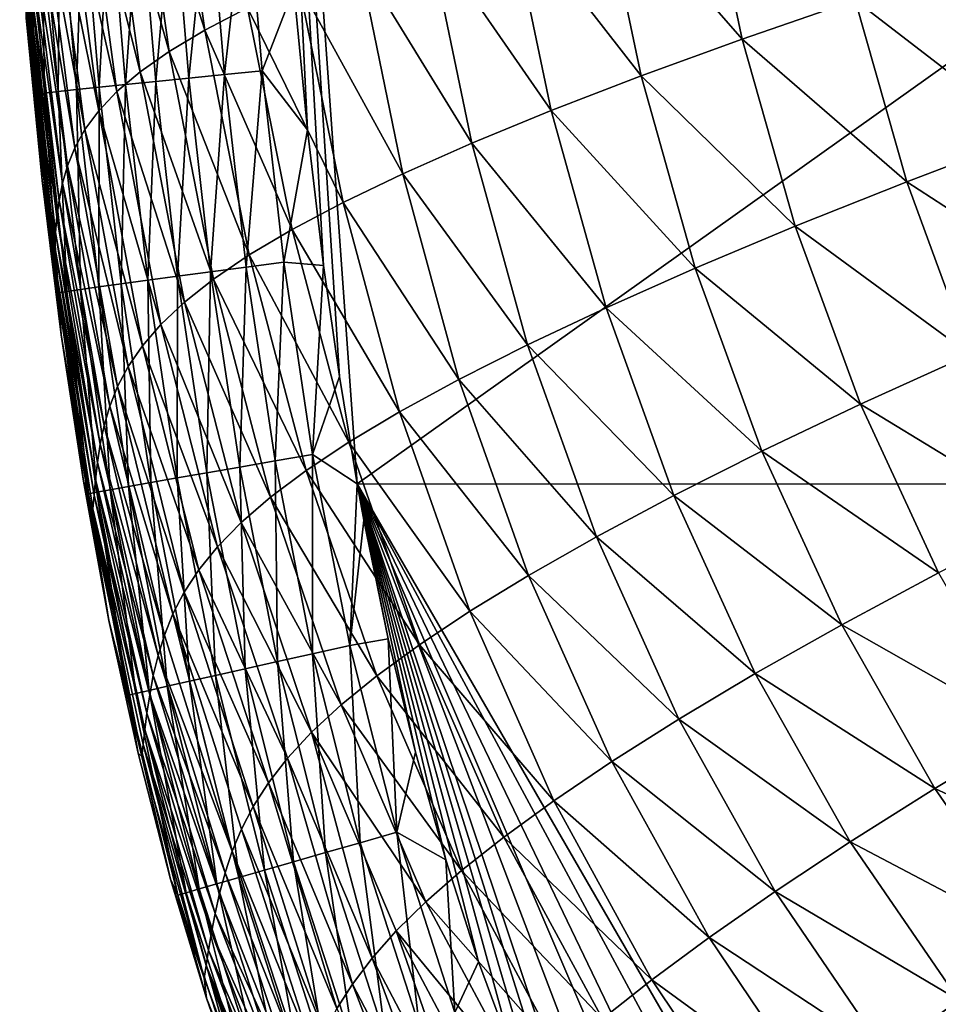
# Model space of a CAD drawing. Header units: metres. Extents: x -104 to 104, y -68 to 90.
# Tile 3 of 256: x -104.31 to -100.84, y 43.03 to 46.75. Entities that reach past the tile are written whole.
import ezdxf

# ---------------------------------------------------------------- set-up
doc = ezdxf.new("R2010")
doc.units = ezdxf.units.M
doc.layers.add('solid_FIT-BATH-153_SW0002', color=7, linetype='CONTINUOUS')

msp = doc.modelspace()

# ---------------------------------------------------------------- linework, layer by layer
at = {"layer": 'solid_FIT-BATH-153_SW0002'}
for points in [[(-103.419197, 50.32597, 16.74663), (-103.105667, 45.399178, 16.789141), (-103.038216, 44.994091, 16.791105)], [(-95.553635, 50.324783, 16.629944), (-103.419197, 50.32597, 16.74663), (-103.038216, 44.994091, 16.791105)], [(-103.419197, 50.32597, 16.74663), (-103.165901, 45.818943, 16.786793), (-103.105667, 45.399178, 16.789141)], [(-103.419197, 50.32597, 16.74663), (-103.226715, 46.331184, 16.783516), (-103.165901, 45.818943, 16.786793)], [(-103.419197, 50.32597, 16.74663), (-103.277718, 46.863811, 16.779682), (-103.226715, 46.331184, 16.783516)], [(-95.553635, 50.324783, 16.629944), (-103.038216, 44.994091, 16.791105), (-95.280121, 44.993069, 16.665369)], [(-103.739624, 47.591057, -10.744817), (-103.614204, 46.708248, -10.755837), (-103.873772, 47.522148, -9.648369)], [(-103.452065, 46.792648, -11.768794), (-103.614204, 46.708248, -10.755837), (-103.739624, 47.591057, -10.744817)], [(-103.873772, 47.522148, -9.648369), (-103.748604, 46.627689, -9.658222), (-103.982826, 47.455589, -8.464106)], [(-103.614204, 46.708248, -10.755837), (-103.748604, 46.627689, -9.658222), (-103.873772, 47.522148, -9.648369)], [(-103.982826, 47.455589, -8.464106), (-103.85817, 46.550323, -8.472758), (-104.069679, 47.390881, -7.188978)], [(-103.748604, 46.627689, -9.658222), (-103.85817, 46.550323, -8.472758), (-103.982826, 47.455589, -8.464106)], [(-104.069679, 47.390881, -7.188978), (-103.945808, 46.475533, -7.19643), (-104.137138, 47.327759, -5.820648)], [(-103.85817, 46.550323, -8.472758), (-103.945808, 46.475533, -7.19643), (-104.069679, 47.390881, -7.188978)], [(-101.741402, 47.413326, -16.254541), (-101.58448, 46.673771, -16.273678), (-102.12664, 47.294025, -15.678534)], [(-101.15831, 46.820938, -16.78965), (-101.58448, 46.673771, -16.273678), (-101.741402, 47.413326, -16.254541)], [(-104.137138, 47.327759, -5.820648), (-104.014282, 46.402966, -5.826929), (-104.187965, 47.266041, -4.356955)], [(-103.945808, 46.475533, -7.19643), (-104.014282, 46.402966, -5.826929), (-104.137138, 47.327759, -5.820648)], [(-102.12664, 47.294025, -15.678534), (-101.966476, 46.534813, -15.697571), (-102.46891, 47.181515, -15.038889)], [(-101.58448, 46.673771, -16.273678), (-101.966476, 46.534813, -15.697571), (-102.12664, 47.294025, -15.678534)], [(-104.187965, 47.266041, -4.356955), (-104.066353, 46.332314, -4.362123), (-104.224937, 47.205524, -2.795737)], [(-104.014282, 46.402966, -5.826929), (-104.066353, 46.332314, -4.362123), (-104.187965, 47.266041, -4.356955)], [(-103.973495, 47.232899, 16.537781), (-103.91272, 46.502651, 16.543255), (-103.85997, 47.241665, 16.621767)], [(-103.91272, 46.502651, 16.543255), (-103.799393, 46.51424, 16.627274), (-103.85997, 47.241665, 16.621767)], [(-103.85997, 47.241665, 16.621767), (-103.799393, 46.51424, 16.627274), (-103.735001, 47.251114, 16.689209)], [(-103.799393, 46.51424, 16.627274), (-103.674622, 46.526821, 16.694735), (-103.735001, 47.251114, 16.689209)], [(-103.735001, 47.251114, 16.689209), (-103.674622, 46.526821, 16.694735), (-103.600189, 47.261116, 16.738514)], [(-103.674622, 46.526821, 16.694735), (-103.540031, 46.540226, 16.74404), (-103.600189, 47.261116, 16.738514)], [(-103.600189, 47.261116, 16.738514), (-103.540031, 46.540226, 16.74404), (-103.457161, 47.271549, 16.768089)], [(-103.540031, 46.540226, 16.74404), (-103.397232, 46.554287, 16.773594), (-103.457161, 47.271549, 16.768089)], [(-103.457161, 47.271549, 16.768089), (-103.397232, 46.554287, 16.773594), (-103.277718, 46.863811, 16.779682)], [(-104.312813, 47.203739, 15.92545), (-104.251297, 46.465427, 15.930609), (-104.280777, 47.207191, 16.068258)], [(-104.2883, 46.75502, 15.779127), (-104.251297, 46.465427, 15.930609), (-104.312813, 47.203739, 15.92545)], [(-104.280777, 47.207191, 16.068258), (-104.219376, 46.469551, 16.073492), (-104.22921, 47.211956, 16.202488)], [(-104.251297, 46.465427, 15.930609), (-104.219376, 46.469551, 16.073492), (-104.280777, 47.207191, 16.068258)], [(-104.224937, 47.205524, -2.795737), (-104.104774, 46.263287, -2.799882), (-104.250816, 47.146019, -1.134837)], [(-104.22921, 47.211956, 16.202488), (-104.167938, 46.475502, 16.207794), (-104.159729, 47.217915, 16.326548)], [(-104.219376, 46.469551, 16.073492), (-104.167938, 46.475502, 16.207794), (-104.22921, 47.211956, 16.202488)], [(-104.066353, 46.332314, -4.362123), (-104.104774, 46.263287, -2.799882), (-104.224937, 47.205524, -2.795737)], [(-104.167938, 46.475502, 16.207794), (-104.09861, 46.483112, 16.331919), (-104.159729, 47.217915, 16.326548)], [(-104.159729, 47.217915, 16.326548), (-104.09861, 46.483112, 16.331919), (-104.073959, 47.224937, 16.438843)], [(-104.09861, 46.483112, 16.331919), (-104.012993, 46.492218, 16.444271), (-104.073959, 47.224937, 16.438843)], [(-104.073959, 47.224937, 16.438843), (-104.012993, 46.492218, 16.444271), (-103.973495, 47.232899, 16.537781)], [(-104.012993, 46.492218, 16.444271), (-103.91272, 46.502651, 16.543255), (-103.973495, 47.232899, 16.537781)], [(-102.46891, 47.181515, -15.038889), (-102.306145, 46.4039, -15.057517), (-102.770241, 47.075512, -14.331795)], [(-101.966476, 46.534813, -15.697571), (-102.306145, 46.4039, -15.057517), (-102.46891, 47.181515, -15.038889)], [(-104.250816, 47.146019, -1.134837), (-104.132301, 46.195587, -1.138075), (-104.268127, 47.087566, 0.627574)], [(-104.104774, 46.263287, -2.799882), (-104.132301, 46.195587, -1.138075), (-104.250816, 47.146019, -1.134837)], [(-104.268127, 47.087566, 0.627574), (-104.151428, 46.129189, 0.625103), (-104.278885, 47.030674, 2.492661)], [(-104.132301, 46.195587, -1.138075), (-104.151428, 46.129189, 0.625103), (-104.268127, 47.087566, 0.627574)], [(-102.770241, 47.075512, -14.331795), (-102.605461, 46.280811, -14.349736), (-103.032906, 46.975658, -13.553494)], [(-102.306145, 46.4039, -15.057517), (-102.605461, 46.280811, -14.349736), (-102.770241, 47.075512, -14.331795)], [(-104.278885, 47.030674, 2.492661), (-104.164108, 46.064606, 2.490806), (-104.284996, 46.975941, 4.461461)], [(-104.151428, 46.129189, 0.625103), (-104.164108, 46.064606, 2.490806), (-104.278885, 47.030674, 2.492661)], [(-104.284996, 46.975941, 4.461461), (-104.172203, 46.00248, 4.460066), (-104.287994, 46.924335, 6.534628)], [(-104.164108, 46.064606, 2.490806), (-104.172203, 46.00248, 4.460066), (-104.284996, 46.975941, 4.461461)], [(-103.032906, 46.975658, -13.553494), (-102.866638, 46.16523, -13.570512), (-103.25927, 46.881561, -12.700282)], [(-102.605461, 46.280811, -14.349736), (-102.866638, 46.16523, -13.570512), (-103.032906, 46.975658, -13.553494)], [(-100.68634, 46.976395, -17.249334), (-100.497612, 46.311905, -17.271128), (-101.15831, 46.820938, -16.78965)], [(-104.287994, 46.924335, 6.534628), (-104.177162, 45.943863, 6.533551), (-104.289223, 46.876972, 8.712632)], [(-104.172203, 46.00248, 4.460066), (-104.177162, 45.943863, 6.533551), (-104.287994, 46.924335, 6.534628)], [(-104.289223, 46.876972, 8.712632), (-104.180237, 45.890018, 8.711748), (-104.289703, 46.835323, 10.995624)], [(-104.177162, 45.943863, 6.533551), (-104.180237, 45.890018, 8.711748), (-104.289223, 46.876972, 8.712632)], [(-103.25927, 46.881561, -12.700282), (-103.09198, 46.056774, -12.71618), (-103.452065, 46.792648, -11.768794)], [(-102.866638, 46.16523, -13.570512), (-103.09198, 46.056774, -12.71618), (-103.25927, 46.881561, -12.700282)], [(-104.289703, 46.835323, 10.995624), (-104.183914, 45.803974, 13.382569), (-104.289948, 46.801414, 13.383245)], [(-104.289703, 46.835323, 10.995624), (-104.182365, 45.842613, 10.994851), (-104.183914, 45.803974, 13.382569)], [(-104.180237, 45.890018, 8.711748), (-104.182365, 45.842613, 10.994851), (-104.289703, 46.835323, 10.995624)], [(-103.397232, 46.554287, 16.773594), (-103.226715, 46.331184, 16.783516), (-103.277718, 46.863811, 16.779682)], [(-104.289948, 46.801414, 13.383245), (-104.183914, 45.803974, 13.382569), (-104.2883, 46.75502, 15.779127)], [(-101.15831, 46.820938, -16.78965), (-100.963531, 46.134724, -16.812141), (-101.58448, 46.673771, -16.273678)], [(-100.497612, 46.311905, -17.271128), (-100.963531, 46.134724, -16.812141), (-101.15831, 46.820938, -16.78965)], [(-103.452065, 46.792648, -11.768794), (-103.284187, 45.954811, -11.783421), (-103.614204, 46.708248, -10.755837)], [(-103.09198, 46.056774, -12.71618), (-103.284187, 45.954811, -11.783421), (-103.452065, 46.792648, -11.768794)], [(-104.2883, 46.75502, 15.779127), (-104.227913, 46.139435, 15.783011), (-104.251297, 46.465427, 15.930609)], [(-104.183914, 45.803974, 13.382569), (-104.227913, 46.139435, 15.783011), (-104.2883, 46.75502, 15.779127)], [(-103.614204, 46.708248, -10.755837), (-103.446144, 45.858555, -10.769084), (-103.748604, 46.627689, -9.658222)], [(-103.284187, 45.954811, -11.783421), (-103.446144, 45.858555, -10.769084), (-103.614204, 46.708248, -10.755837)], [(-101.58448, 46.673771, -16.273678), (-101.384583, 45.966866, -16.296429), (-101.966476, 46.534813, -15.697571)], [(-100.963531, 46.134724, -16.812141), (-101.384583, 45.966866, -16.296429), (-101.58448, 46.673771, -16.273678)], [(-103.748604, 46.627689, -9.658222), (-103.580742, 45.767227, -9.670023), (-103.85817, 46.550323, -8.472758)], [(-103.446144, 45.858555, -10.769084), (-103.580742, 45.767227, -9.670023), (-103.748604, 46.627689, -9.658222)], [(-103.85817, 46.550323, -8.472758), (-103.69088, 45.680069, -8.483089), (-103.945808, 46.475533, -7.19643)], [(-103.580742, 45.767227, -9.670023), (-103.69088, 45.680069, -8.483089), (-103.85817, 46.550323, -8.472758)], [(-103.674622, 46.526821, 16.694735), (-103.592003, 45.794716, 16.699518), (-103.540031, 46.540226, 16.74404)], [(-103.592003, 45.794716, 16.699518), (-103.457832, 45.812386, 16.748833), (-103.540031, 46.540226, 16.74404)], [(-103.540031, 46.540226, 16.74404), (-103.457832, 45.812386, 16.748833), (-103.397232, 46.554287, 16.773594)], [(-103.457832, 45.812386, 16.748833), (-103.315483, 45.831001, 16.778374), (-103.397232, 46.554287, 16.773594)], [(-103.397232, 46.554287, 16.773594), (-103.315483, 45.831001, 16.778374), (-103.226715, 46.331184, 16.783516)], [(-101.966476, 46.534813, -15.697571), (-101.762321, 45.808403, -15.720155), (-102.306145, 46.4039, -15.057517)], [(-101.384583, 45.966866, -16.296429), (-101.762321, 45.808403, -15.720155), (-101.966476, 46.534813, -15.697571)], [(-104.012993, 46.492218, 16.444271), (-103.929276, 45.749538, 16.448919), (-103.91272, 46.502651, 16.543255)], [(-103.929276, 45.749538, 16.448919), (-103.82933, 45.763077, 16.547962), (-103.91272, 46.502651, 16.543255)], [(-103.91272, 46.502651, 16.543255), (-103.82933, 45.763077, 16.547962), (-103.799393, 46.51424, 16.627274)], [(-103.82933, 45.763077, 16.547962), (-103.71637, 45.77821, 16.632029), (-103.799393, 46.51424, 16.627274)], [(-103.799393, 46.51424, 16.627274), (-103.71637, 45.77821, 16.632029), (-103.674622, 46.526821, 16.694735)], [(-103.71637, 45.77821, 16.632029), (-103.592003, 45.794716, 16.699518), (-103.674622, 46.526821, 16.694735)], [(-104.251297, 46.465427, 15.930609), (-104.166626, 45.715698, 15.934932), (-104.219376, 46.469551, 16.073492)], [(-104.227913, 46.139435, 15.783011), (-104.166626, 45.715698, 15.934932), (-104.251297, 46.465427, 15.930609)], [(-104.219376, 46.469551, 16.073492), (-104.134872, 45.720676, 16.077904), (-104.167938, 46.475502, 16.207794)], [(-104.166626, 45.715698, 15.934932), (-104.134872, 45.720676, 16.077904), (-104.219376, 46.469551, 16.073492)], [(-104.167938, 46.475502, 16.207794), (-104.083656, 45.728123, 16.212292), (-104.09861, 46.483112, 16.331919)], [(-104.134872, 45.720676, 16.077904), (-104.083656, 45.728123, 16.212292), (-104.167938, 46.475502, 16.207794)], [(-104.09861, 46.483112, 16.331919), (-104.014587, 45.737812, 16.336496), (-104.012993, 46.492218, 16.444271)], [(-104.083656, 45.728123, 16.212292), (-104.014587, 45.737812, 16.336496), (-104.09861, 46.483112, 16.331919)], [(-104.014587, 45.737812, 16.336496), (-103.929276, 45.749538, 16.448919), (-104.012993, 46.492218, 16.444271)], [(-103.945808, 46.475533, -7.19643), (-103.779419, 45.596355, -7.205308), (-104.014282, 46.402966, -5.826929)], [(-103.69088, 45.680069, -8.483089), (-103.779419, 45.596355, -7.205308), (-103.945808, 46.475533, -7.19643)], [(-104.014282, 46.402966, -5.826929), (-103.849113, 45.515602, -5.834405), (-104.066353, 46.332314, -4.362123)], [(-103.779419, 45.596355, -7.205308), (-103.849113, 45.515602, -5.834405), (-104.014282, 46.402966, -5.826929)], [(-102.306145, 46.4039, -15.057517), (-102.098541, 45.659294, -15.079551), (-102.605461, 46.280811, -14.349736)], [(-101.762321, 45.808403, -15.720155), (-102.098541, 45.659294, -15.079551), (-102.306145, 46.4039, -15.057517)], [(-104.066353, 46.332314, -4.362123), (-103.902702, 45.437386, -4.368279), (-104.104774, 46.263287, -2.799882)], [(-103.849113, 45.515602, -5.834405), (-103.902702, 45.437386, -4.368279), (-104.066353, 46.332314, -4.362123)], [(-103.315483, 45.831001, 16.778374), (-103.165901, 45.818943, 16.786793), (-103.226715, 46.331184, 16.783516)], [(-100.497612, 46.311905, -17.271128), (-100.264992, 45.681709, -17.296309), (-100.963531, 46.134724, -16.812141)], [(-102.605461, 46.280811, -14.349736), (-102.395134, 45.519417, -14.370878), (-102.866638, 46.16523, -13.570512)], [(-102.098541, 45.659294, -15.079551), (-102.395134, 45.519417, -14.370878), (-102.605461, 46.280811, -14.349736)], [(-104.104774, 46.263287, -2.799882), (-103.942909, 45.361271, -2.804826), (-104.132301, 46.195587, -1.138075)], [(-103.902702, 45.437386, -4.368279), (-103.942909, 45.361271, -2.804826), (-104.104774, 46.263287, -2.799882)], [(-104.132301, 46.195587, -1.138075), (-103.972466, 45.286842, -1.141949), (-104.151428, 46.129189, 0.625103)], [(-103.942909, 45.361271, -2.804826), (-103.972466, 45.286842, -1.141949), (-104.132301, 46.195587, -1.138075)], [(-102.866638, 46.16523, -13.570512), (-102.654259, 45.388508, -13.590484), (-103.09198, 46.056774, -12.71618)], [(-102.395134, 45.519417, -14.370878), (-102.654259, 45.388508, -13.590484), (-102.866638, 46.16523, -13.570512)], [(-104.227913, 46.139435, 15.783011), (-104.156059, 45.557159, 15.78609), (-104.166626, 45.715698, 15.934932)], [(-104.183914, 45.803974, 13.382569), (-104.156059, 45.557159, 15.78609), (-104.227913, 46.139435, 15.783011)], [(-104.151428, 46.129189, 0.625103), (-103.993828, 45.213978, 0.622134), (-104.164108, 46.064606, 2.490806)], [(-103.972466, 45.286842, -1.141949), (-103.993828, 45.213978, 0.622134), (-104.151428, 46.129189, 0.625103)], [(-100.963531, 46.134724, -16.812141), (-100.723412, 45.483009, -16.838139), (-101.384583, 45.966866, -16.296429)], [(-100.264992, 45.681709, -17.296309), (-100.723412, 45.483009, -16.838139), (-100.963531, 46.134724, -16.812141)], [(-104.164108, 46.064606, 2.490806), (-104.008896, 45.143173, 2.488567), (-104.172203, 46.00248, 4.460066)], [(-103.993828, 45.213978, 0.622134), (-104.008896, 45.143173, 2.488567), (-104.164108, 46.064606, 2.490806)], [(-103.09198, 46.056774, -12.71618), (-102.878143, 45.266228, -12.734765), (-103.284187, 45.954811, -11.783421)], [(-102.654259, 45.388508, -13.590484), (-102.878143, 45.266228, -12.734765), (-103.09198, 46.056774, -12.71618)], [(-104.172203, 46.00248, 4.460066), (-104.01944, 45.075066, 4.458375), (-104.177162, 45.943863, 6.533551)], [(-104.008896, 45.143173, 2.488567), (-104.01944, 45.075066, 4.458375), (-104.172203, 46.00248, 4.460066)], [(-104.177162, 45.943863, 6.533551), (-104.026825, 45.010777, 6.532239), (-104.180237, 45.890018, 8.711748)], [(-104.01944, 45.075066, 4.458375), (-104.026825, 45.010777, 6.532239), (-104.177162, 45.943863, 6.533551)], [(-103.284187, 45.954811, -11.783421), (-103.069443, 45.151878, -11.800458), (-103.446144, 45.858555, -10.769084)], [(-102.878143, 45.266228, -12.734765), (-103.069443, 45.151878, -11.800458), (-103.284187, 45.954811, -11.783421)], [(-101.384583, 45.966866, -16.296429), (-101.138062, 45.294643, -16.322708), (-101.762321, 45.808403, -15.720155)], [(-100.723412, 45.483009, -16.838139), (-101.138062, 45.294643, -16.322708), (-101.384583, 45.966866, -16.296429)], [(-104.180237, 45.890018, 8.711748), (-104.032204, 44.951656, 8.710672), (-104.182365, 45.842613, 10.994851)], [(-104.026825, 45.010777, 6.532239), (-104.032204, 44.951656, 8.710672), (-104.180237, 45.890018, 8.711748)], [(-104.182365, 45.842613, 10.994851), (-104.039551, 44.857002, 13.381755), (-104.183914, 45.803974, 13.382569)], [(-104.182365, 45.842613, 10.994851), (-104.036369, 44.899532, 10.993914), (-104.039551, 44.857002, 13.381755)], [(-104.032204, 44.951656, 8.710672), (-104.036369, 44.899532, 10.993914), (-104.182365, 45.842613, 10.994851)], [(-103.446144, 45.858555, -10.769084), (-103.231018, 45.044567, -10.784464), (-103.580742, 45.767227, -9.670023)], [(-103.457832, 45.812386, 16.748833), (-103.348587, 45.080288, 16.752745), (-103.315483, 45.831001, 16.778374)], [(-103.069443, 45.151878, -11.800458), (-103.231018, 45.044567, -10.784464), (-103.446144, 45.858555, -10.769084)], [(-103.348587, 45.080288, 16.752745), (-103.207001, 45.104557, 16.782284), (-103.315483, 45.831001, 16.778374)], [(-103.315483, 45.831001, 16.778374), (-103.207001, 45.104557, 16.782284), (-103.165901, 45.818943, 16.786793)], [(-104.183914, 45.803974, 13.382569), (-104.039551, 44.857002, 13.381755), (-104.156059, 45.557159, 15.78609)], [(-103.71637, 45.77821, 16.632029), (-103.605721, 45.035923, 16.635876), (-103.592003, 45.794716, 16.699518)], [(-103.605721, 45.035923, 16.635876), (-103.482033, 45.057316, 16.703407), (-103.592003, 45.794716, 16.699518)], [(-103.592003, 45.794716, 16.699518), (-103.482033, 45.057316, 16.703407), (-103.457832, 45.812386, 16.748833)], [(-103.482033, 45.057316, 16.703407), (-103.348587, 45.080288, 16.752745), (-103.457832, 45.812386, 16.748833)], [(-103.207001, 45.104557, 16.782284), (-103.105667, 45.399178, 16.789141), (-103.165901, 45.818943, 16.786793)], [(-101.762321, 45.808403, -15.720155), (-101.510445, 45.11689, -15.746199), (-102.098541, 45.659294, -15.079551)], [(-101.138062, 45.294643, -16.322708), (-101.510445, 45.11689, -15.746199), (-101.762321, 45.808403, -15.720155)], [(-103.929276, 45.749538, 16.448919), (-103.817429, 44.998981, 16.452629), (-103.82933, 45.763077, 16.547962)], [(-103.82933, 45.763077, 16.547962), (-103.718056, 45.016384, 16.551748), (-103.71637, 45.77821, 16.632029)], [(-103.817429, 44.998981, 16.452629), (-103.718056, 45.016384, 16.551748), (-103.82933, 45.763077, 16.547962)], [(-103.718056, 45.016384, 16.551748), (-103.605721, 45.035923, 16.635876), (-103.71637, 45.77821, 16.632029)], [(-103.580742, 45.767227, -9.670023), (-103.365715, 44.943409, -9.683684), (-103.69088, 45.680069, -8.483089)], [(-103.231018, 45.044567, -10.784464), (-103.365715, 44.943409, -9.683684), (-103.580742, 45.767227, -9.670023)], [(-104.166626, 45.715698, 15.934932), (-104.053276, 44.956352, 15.938253), (-104.134872, 45.720676, 16.077904)], [(-104.134872, 45.720676, 16.077904), (-104.021767, 44.962402, 16.081329), (-104.083656, 45.728123, 16.212292)], [(-104.053276, 44.956352, 15.938253), (-104.021767, 44.962402, 16.081329), (-104.134872, 45.720676, 16.077904)], [(-104.083656, 45.728123, 16.212292), (-103.970886, 44.97171, 16.215818), (-104.014587, 45.737812, 16.336496)], [(-104.021767, 44.962402, 16.081329), (-103.970886, 44.97171, 16.215818), (-104.083656, 45.728123, 16.212292)], [(-104.014587, 45.737812, 16.336496), (-103.902245, 44.983994, 16.34012), (-103.929276, 45.749538, 16.448919)], [(-103.970886, 44.97171, 16.215818), (-103.902245, 44.983994, 16.34012), (-104.014587, 45.737812, 16.336496)], [(-103.902245, 44.983994, 16.34012), (-103.817429, 44.998981, 16.452629), (-103.929276, 45.749538, 16.448919)], [(-104.072212, 45.00444, 15.78836), (-104.053276, 44.956352, 15.938253), (-104.166626, 45.715698, 15.934932)], [(-104.156059, 45.557159, 15.78609), (-104.072212, 45.00444, 15.78836), (-104.166626, 45.715698, 15.934932)], [(-103.69088, 45.680069, -8.483089), (-103.476418, 44.847527, -8.495025), (-103.779419, 45.596355, -7.205308)], [(-103.365715, 44.943409, -9.683684), (-103.476418, 44.847527, -8.495025), (-103.69088, 45.680069, -8.483089)], [(-102.098541, 45.659294, -15.079551), (-101.84227, 44.949856, -15.104894), (-102.395134, 45.519417, -14.370878)], [(-101.510445, 45.11689, -15.746199), (-101.84227, 44.949856, -15.104894), (-102.098541, 45.659294, -15.079551)], [(-103.779419, 45.596355, -7.205308), (-103.565948, 44.756084, -7.215557), (-103.849113, 45.515602, -5.834405)], [(-103.476418, 44.847527, -8.495025), (-103.565948, 44.756084, -7.215557), (-103.779419, 45.596355, -7.205308)], [(-104.039551, 44.857002, 13.381755), (-104.072212, 45.00444, 15.78836), (-104.156059, 45.557159, 15.78609)], [(-103.849113, 45.515602, -5.834405), (-103.637032, 44.668449, -5.843038), (-103.902702, 45.437386, -4.368279)], [(-103.565948, 44.756084, -7.215557), (-103.637032, 44.668449, -5.843038), (-103.849113, 45.515602, -5.834405)], [(-102.395134, 45.519417, -14.370878), (-102.135361, 44.793552, -14.395117), (-102.654259, 45.388508, -13.590484)], [(-101.84227, 44.949856, -15.104894), (-102.135361, 44.793552, -14.395117), (-102.395134, 45.519417, -14.370878)], [(-100.723412, 45.483009, -16.838139), (-100.436234, 44.866776, -16.867298), (-101.138062, 45.294643, -16.322708)], [(-103.902702, 45.437386, -4.368279), (-103.692368, 44.584049, -4.375397), (-103.942909, 45.361271, -2.804826)], [(-103.637032, 44.668449, -5.843038), (-103.692368, 44.584049, -4.375397), (-103.902702, 45.437386, -4.368279)], [(-103.207001, 45.104557, 16.782284), (-103.038216, 44.994091, 16.791105), (-103.105667, 45.399178, 16.789141)], [(-102.654259, 45.388508, -13.590484), (-102.391785, 44.647793, -13.613297), (-102.878143, 45.266228, -12.734765)], [(-102.135361, 44.793552, -14.395117), (-102.391785, 44.647793, -13.613297), (-102.654259, 45.388508, -13.590484)], [(-103.942909, 45.361271, -2.804826), (-103.734665, 44.502308, -2.810563), (-103.972466, 45.286842, -1.141949)], [(-103.692368, 44.584049, -4.375397), (-103.734665, 44.502308, -2.810563), (-103.942909, 45.361271, -2.804826)], [(-103.972466, 45.286842, -1.141949), (-103.766602, 44.422646, -1.146465), (-103.993828, 45.213978, 0.622134)], [(-103.734665, 44.502308, -2.810563), (-103.766602, 44.422646, -1.146465), (-103.972466, 45.286842, -1.141949)], [(-101.138062, 45.294643, -16.322708), (-100.843163, 44.658184, -16.352173), (-101.510445, 45.11689, -15.746199)], [(-100.436234, 44.866776, -16.867298), (-100.843163, 44.658184, -16.352173), (-101.138062, 45.294643, -16.322708)], [(-102.878143, 45.266228, -12.734765), (-102.613701, 44.512291, -12.755922), (-103.069443, 45.151878, -11.800458)], [(-102.391785, 44.647793, -13.613297), (-102.613701, 44.512291, -12.755922), (-102.878143, 45.266228, -12.734765)], [(-103.993828, 45.213978, 0.622134), (-103.790596, 44.34483, 0.618653), (-104.008896, 45.143173, 2.488567)], [(-103.766602, 44.422646, -1.146465), (-103.790596, 44.34483, 0.618653), (-103.993828, 45.213978, 0.622134)], [(-104.008896, 45.143173, 2.488567), (-103.808464, 44.269302, 2.485924), (-104.01944, 45.075066, 4.458375)], [(-103.790596, 44.34483, 0.618653), (-103.808464, 44.269302, 2.485924), (-104.008896, 45.143173, 2.488567)], [(-103.069443, 45.151878, -11.800458), (-102.803711, 44.386292, -11.819792), (-103.231018, 45.044567, -10.784464)], [(-102.613701, 44.512291, -12.755922), (-102.803711, 44.386292, -11.819792), (-103.069443, 45.151878, -11.800458)], [(-103.348587, 45.080288, 16.752745), (-103.20694, 44.351879, 16.755604), (-103.207001, 45.104557, 16.782284)], [(-103.207001, 45.104557, 16.782284), (-103.066628, 44.383068, 16.785154), (-103.038216, 44.994091, 16.791105)], [(-103.20694, 44.351879, 16.755604), (-103.066628, 44.383068, 16.785154), (-103.207001, 45.104557, 16.782284)], [(-101.510445, 45.11689, -15.746199), (-101.20903, 44.461445, -15.775363), (-101.84227, 44.949856, -15.104894)], [(-100.843163, 44.658184, -16.352173), (-101.20903, 44.461445, -15.775363), (-101.510445, 45.11689, -15.746199)], [(-104.01944, 45.075066, 4.458375), (-103.821899, 44.196667, 4.456366), (-104.026825, 45.010777, 6.532239)], [(-103.808464, 44.269302, 2.485924), (-103.821899, 44.196667, 4.456366), (-104.01944, 45.075066, 4.458375)], [(-103.605721, 45.035923, 16.635876), (-103.461739, 44.295048, 16.638639), (-103.482033, 45.057316, 16.703407)], [(-103.482033, 45.057316, 16.703407), (-103.339172, 44.322422, 16.70623), (-103.348587, 45.080288, 16.752745)], [(-103.461739, 44.295048, 16.638639), (-103.339172, 44.322422, 16.70623), (-103.482033, 45.057316, 16.703407)], [(-103.339172, 44.322422, 16.70623), (-103.20694, 44.351879, 16.755604), (-103.348587, 45.080288, 16.752745)], [(-104.026825, 45.010777, 6.532239), (-103.832153, 44.128067, 6.530674), (-104.032204, 44.951656, 8.710672)], [(-103.821899, 44.196667, 4.456366), (-103.832153, 44.128067, 6.530674), (-104.026825, 45.010777, 6.532239)], [(-103.817429, 44.998981, 16.452629), (-103.671494, 44.247982, 16.455223), (-103.718056, 45.016384, 16.551748)], [(-103.718056, 45.016384, 16.551748), (-103.573036, 44.270115, 16.554436), (-103.605721, 45.035923, 16.635876)], [(-103.671494, 44.247982, 16.455223), (-103.573036, 44.270115, 16.554436), (-103.718056, 45.016384, 16.551748)], [(-103.573036, 44.270115, 16.554436), (-103.461739, 44.295048, 16.638639), (-103.605721, 45.035923, 16.635876)], [(-103.231018, 45.044567, -10.784464), (-102.96463, 44.268787, -10.801867), (-103.365715, 44.943409, -9.683684)], [(-102.803711, 44.386292, -11.819792), (-102.96463, 44.268787, -10.801867), (-103.231018, 45.044567, -10.784464)], [(-104.072212, 45.00444, 15.78836), (-103.975677, 44.477871, 15.789939), (-104.053276, 44.956352, 15.938253)], [(-104.039551, 44.857002, 13.381755), (-103.975677, 44.477871, 15.789939), (-104.072212, 45.00444, 15.78836)], [(-103.970886, 44.97171, 16.215818), (-103.823486, 44.213543, 16.218197), (-103.902245, 44.983994, 16.34012)], [(-103.902245, 44.983994, 16.34012), (-103.755501, 44.229004, 16.342609), (-103.817429, 44.998981, 16.452629)], [(-103.823486, 44.213543, 16.218197), (-103.755501, 44.229004, 16.342609), (-103.902245, 44.983994, 16.34012)], [(-103.755501, 44.229004, 16.342609), (-103.671494, 44.247982, 16.455223), (-103.817429, 44.998981, 16.452629)], [(-103.066628, 44.383068, 16.785154), (-103.0131, 44.857216, 16.791697), (-103.038216, 44.994091, 16.791105)], [(-103.038216, 44.994091, 16.791105), (-100.364395, 40.026451, 16.770306), (-100.03669, 39.797356, 16.765186)], [(-95.280121, 44.993069, 16.665369), (-103.038216, 44.994091, 16.791105), (-100.03669, 39.797356, 16.765186)], [(-103.038216, 44.994091, 16.791105), (-100.845375, 40.426582, 16.777548), (-100.364395, 40.026451, 16.770306)], [(-103.038216, 44.994091, 16.791105), (-101.267403, 40.855774, 16.783504), (-100.845375, 40.426582, 16.777548)], [(-103.038216, 44.994091, 16.791105), (-101.643272, 41.330116, 16.78828), (-101.267403, 40.855774, 16.783504)], [(-103.038216, 44.994091, 16.791105), (-101.988037, 41.866791, 16.79199), (-101.643272, 41.330116, 16.78828)], [(-103.038216, 44.994091, 16.791105), (-102.148407, 42.165497, 16.793369), (-101.988037, 41.866791, 16.79199)], [(-103.038216, 44.994091, 16.791105), (-102.301483, 42.484921, 16.794422), (-102.148407, 42.165497, 16.793369)], [(-103.038216, 44.994091, 16.791105), (-102.445854, 42.825264, 16.795101), (-102.301483, 42.484921, 16.794422)], [(-103.038216, 44.994091, 16.791105), (-102.579887, 43.187817, 16.795353), (-102.445854, 42.825264, 16.795101)], [(-103.038216, 44.994091, 16.791105), (-102.704025, 43.572926, 16.79516), (-102.579887, 43.187817, 16.795353)], [(-103.038216, 44.994091, 16.791105), (-102.818047, 43.979813, 16.794506), (-102.704025, 43.572926, 16.79516)], [(-103.038216, 44.994091, 16.791105), (-102.921135, 44.407719, 16.79336), (-102.818047, 43.979813, 16.794506)], [(-103.038216, 44.994091, 16.791105), (-103.0131, 44.857216, 16.791697), (-102.921135, 44.407719, 16.79336)], [(-104.053276, 44.956352, 15.938253), (-103.904984, 44.19458, 15.940399), (-104.021767, 44.962402, 16.081329)], [(-103.975677, 44.477871, 15.789939), (-103.904984, 44.19458, 15.940399), (-104.053276, 44.956352, 15.938253)], [(-104.032204, 44.951656, 8.710672), (-103.84024, 44.064911, 8.709389), (-104.036369, 44.899532, 10.993914)], [(-103.832153, 44.128067, 6.530674), (-103.84024, 44.064911, 8.709389), (-104.032204, 44.951656, 8.710672)], [(-104.021767, 44.962402, 16.081329), (-103.87384, 44.20195, 16.083591), (-103.970886, 44.97171, 16.215818)], [(-103.904984, 44.19458, 15.940399), (-103.87384, 44.20195, 16.083591), (-104.021767, 44.962402, 16.081329)], [(-103.87384, 44.20195, 16.083591), (-103.823486, 44.213543, 16.218197), (-103.970886, 44.97171, 16.215818)], [(-103.365715, 44.943409, -9.683684), (-103.099289, 44.158779, -9.699111), (-103.476418, 44.847527, -8.495025)], [(-102.96463, 44.268787, -10.801867), (-103.099289, 44.158779, -9.699111), (-103.365715, 44.943409, -9.683684)], [(-101.84227, 44.949856, -15.104894), (-101.535461, 44.276859, -15.133213), (-102.135361, 44.793552, -14.395117)], [(-101.20903, 44.461445, -15.775363), (-101.535461, 44.276859, -15.133213), (-101.84227, 44.949856, -15.104894)], [(-104.036369, 44.899532, 10.993914), (-103.851936, 43.963596, 13.380794), (-104.039551, 44.857002, 13.381755)], [(-104.036369, 44.899532, 10.993914), (-103.846817, 44.009151, 10.992801), (-103.851936, 43.963596, 13.380794)], [(-103.84024, 44.064911, 8.709389), (-103.846817, 44.009151, 10.992801), (-104.036369, 44.899532, 10.993914)], [(-104.039551, 44.857002, 13.381755), (-103.851936, 43.963596, 13.380794), (-103.975677, 44.477871, 15.789939)], [(-103.476418, 44.847527, -8.495025), (-103.210503, 44.055283, -8.508482), (-103.565948, 44.756084, -7.215557)], [(-103.099289, 44.158779, -9.699111), (-103.210503, 44.055283, -8.508482), (-103.476418, 44.847527, -8.495025)], [(-103.066628, 44.383068, 16.785154), (-102.921135, 44.407719, 16.79336), (-103.0131, 44.857216, 16.791697)], [(-102.135361, 44.793552, -14.395117), (-101.824188, 44.104599, -14.422128), (-102.391785, 44.647793, -13.613297)], [(-101.535461, 44.276859, -15.133213), (-101.824188, 44.104599, -14.422128), (-102.135361, 44.793552, -14.395117)], [(-103.565948, 44.756084, -7.215557), (-103.301064, 43.95734, -7.227108), (-103.637032, 44.668449, -5.843038)], [(-103.210503, 44.055283, -8.508482), (-103.301064, 43.95734, -7.227108), (-103.565948, 44.756084, -7.215557)], [(-103.637032, 44.668449, -5.843038), (-103.373665, 43.864159, -5.85278), (-103.692368, 44.584049, -4.375397)], [(-103.301064, 43.95734, -7.227108), (-103.373665, 43.864159, -5.85278), (-103.637032, 44.668449, -5.843038)], [(-102.391785, 44.647793, -13.613297), (-102.077202, 43.944557, -13.638645), (-102.613701, 44.512291, -12.755922)], [(-101.824188, 44.104599, -14.422128), (-102.077202, 43.944557, -13.638645), (-102.391785, 44.647793, -13.613297)], [(-100.843163, 44.658184, -16.352173), (-100.499084, 44.05806, -16.38435), (-101.20903, 44.461445, -15.775363)], [(-103.692368, 44.584049, -4.375397), (-103.430954, 43.77499, -4.383452), (-103.734665, 44.502308, -2.810563)], [(-103.373665, 43.864159, -5.85278), (-103.430954, 43.77499, -4.383452), (-103.692368, 44.584049, -4.375397)], [(-103.734665, 44.502308, -2.810563), (-103.510216, 43.605713, -1.151627), (-103.766602, 44.422646, -1.146465)], [(-103.734665, 44.502308, -2.810563), (-103.475586, 43.689091, -2.817082), (-103.510216, 43.605713, -1.151627)], [(-103.430954, 43.77499, -4.383452), (-103.475586, 43.689091, -2.817082), (-103.734665, 44.502308, -2.810563)], [(-102.613701, 44.512291, -12.755922), (-102.296577, 43.796509, -12.779362), (-102.803711, 44.386292, -11.819792)], [(-102.077202, 43.944557, -13.638645), (-102.296577, 43.796509, -12.779362), (-102.613701, 44.512291, -12.755922)], [(-103.975677, 44.477871, 15.789939), (-103.866112, 43.976929, 15.79091), (-103.904984, 44.19458, 15.940399)], [(-103.851936, 43.963596, 13.380794), (-103.866112, 43.976929, 15.79091), (-103.975677, 44.477871, 15.789939)], [(-101.20903, 44.461445, -15.775363), (-100.857239, 43.84277, -15.807178), (-101.535461, 44.276859, -15.133213)], [(-100.499084, 44.05806, -16.38435), (-100.857239, 43.84277, -15.807178), (-101.20903, 44.461445, -15.775363)], [(-103.766602, 44.422646, -1.146465), (-103.510216, 43.605713, -1.151627), (-103.790596, 44.34483, 0.618653)], [(-103.20694, 44.351879, 16.755604), (-103.027359, 43.637821, 16.757231), (-103.066628, 44.383068, 16.785154)], [(-103.066628, 44.383068, 16.785154), (-102.889061, 43.677338, 16.786812), (-102.921135, 44.407719, 16.79336)], [(-103.027359, 43.637821, 16.757231), (-102.889061, 43.677338, 16.786812), (-103.066628, 44.383068, 16.785154)], [(-102.803711, 44.386292, -11.819792), (-102.484863, 43.659649, -11.84116), (-102.96463, 44.268787, -10.801867)], [(-102.889061, 43.677338, 16.786812), (-102.818047, 43.979813, 16.794506), (-102.921135, 44.407719, 16.79336)], [(-102.296577, 43.796509, -12.779362), (-102.484863, 43.659649, -11.84116), (-102.803711, 44.386292, -11.819792)], [(-103.790596, 44.34483, 0.618653), (-103.537186, 43.524479, 0.614647), (-103.808464, 44.269302, 2.485924)], [(-103.510216, 43.605713, -1.151627), (-103.537186, 43.524479, 0.614647), (-103.790596, 44.34483, 0.618653)], [(-103.339172, 44.322422, 16.70623), (-103.157692, 43.600555, 16.707802), (-103.20694, 44.351879, 16.755604)], [(-103.157692, 43.600555, 16.707802), (-103.027359, 43.637821, 16.757231), (-103.20694, 44.351879, 16.755604)], [(-103.461739, 44.295048, 16.638639), (-103.278488, 43.565987, 16.640133), (-103.339172, 44.322422, 16.70623)], [(-103.278488, 43.565987, 16.640133), (-103.157692, 43.600555, 16.707802), (-103.339172, 44.322422, 16.70623)], [(-103.808464, 44.269302, 2.485924), (-103.558235, 43.445755, 2.48286), (-103.821899, 44.196667, 4.456366)], [(-103.537186, 43.524479, 0.614647), (-103.558235, 43.445755, 2.48286), (-103.808464, 44.269302, 2.485924)], [(-103.671494, 44.247982, 16.455223), (-103.485191, 43.506725, 16.456512), (-103.573036, 44.270115, 16.554436)], [(-103.573036, 44.270115, 16.554436), (-103.388176, 43.534557, 16.555834), (-103.461739, 44.295048, 16.638639)], [(-103.485191, 43.506725, 16.456512), (-103.388176, 43.534557, 16.555834), (-103.573036, 44.270115, 16.554436)], [(-103.388176, 43.534557, 16.555834), (-103.278488, 43.565987, 16.640133), (-103.461739, 44.295048, 16.638639)], [(-102.96463, 44.268787, -10.801867), (-102.644806, 43.532848, -10.821064), (-103.099289, 44.158779, -9.699111)], [(-102.484863, 43.659649, -11.84116), (-102.644806, 43.532848, -10.821064), (-102.96463, 44.268787, -10.801867)], [(-101.535461, 44.276859, -15.133213), (-101.177238, 43.641129, -15.164053), (-101.824188, 44.104599, -14.422128)], [(-100.857239, 43.84277, -15.807178), (-101.177238, 43.641129, -15.164053), (-101.535461, 44.276859, -15.133213)], [(-103.823486, 44.213543, 16.218197), (-103.634926, 43.463646, 16.219242), (-103.755501, 44.229004, 16.342609)], [(-103.755501, 44.229004, 16.342609), (-103.56797, 43.482937, 16.343779), (-103.671494, 44.247982, 16.455223)], [(-103.634926, 43.463646, 16.219242), (-103.56797, 43.482937, 16.343779), (-103.755501, 44.229004, 16.342609)], [(-103.56797, 43.482937, 16.343779), (-103.485191, 43.506725, 16.456512), (-103.671494, 44.247982, 16.455223)], [(-103.904984, 44.19458, 15.940399), (-103.715126, 43.440346, 15.941191), (-103.87384, 44.20195, 16.083591)], [(-103.743156, 43.500828, 15.791213), (-103.715126, 43.440346, 15.941191), (-103.904984, 44.19458, 15.940399)], [(-103.866112, 43.976929, 15.79091), (-103.743156, 43.500828, 15.791213), (-103.904984, 44.19458, 15.940399)], [(-103.87384, 44.20195, 16.083591), (-103.684502, 43.449299, 16.084509), (-103.823486, 44.213543, 16.218197)], [(-103.715126, 43.440346, 15.941191), (-103.684502, 43.449299, 16.084509), (-103.87384, 44.20195, 16.083591)], [(-103.821899, 44.196667, 4.456366), (-103.574959, 43.370064, 4.454019), (-103.832153, 44.128067, 6.530674)], [(-103.684502, 43.449299, 16.084509), (-103.634926, 43.463646, 16.219242), (-103.823486, 44.213543, 16.218197)], [(-103.558235, 43.445755, 2.48286), (-103.574959, 43.370064, 4.454019), (-103.821899, 44.196667, 4.456366)], [(-103.099289, 44.158779, -9.699111), (-102.779198, 43.414997, -9.716102), (-103.210503, 44.055283, -8.508482)], [(-102.644806, 43.532848, -10.821064), (-102.779198, 43.414997, -9.716102), (-103.099289, 44.158779, -9.699111)], [(-103.832153, 44.128067, 6.530674), (-103.58847, 43.298546, 6.528836), (-103.84024, 44.064911, 8.709389)], [(-103.574959, 43.370064, 4.454019), (-103.58847, 43.298546, 6.528836), (-103.832153, 44.128067, 6.530674)], [(-101.824188, 44.104599, -14.422128), (-101.460709, 43.453487, -14.451473), (-102.077202, 43.944557, -13.638645)], [(-101.177238, 43.641129, -15.164053), (-101.460709, 43.453487, -14.451473), (-101.824188, 44.104599, -14.422128)], [(-103.84024, 44.064911, 8.709389), (-103.599648, 43.232632, 8.707881), (-103.846817, 44.009151, 10.992801)], [(-103.58847, 43.298546, 6.528836), (-103.599648, 43.232632, 8.707881), (-103.84024, 44.064911, 8.709389)], [(-103.210503, 44.055283, -8.508482), (-102.982384, 43.201763, -7.239835), (-103.301064, 43.95734, -7.227108)], [(-103.210503, 44.055283, -8.508482), (-102.890808, 43.304996, -8.523296), (-102.982384, 43.201763, -7.239835)], [(-102.779198, 43.414997, -9.716102), (-102.890808, 43.304996, -8.523296), (-103.210503, 44.055283, -8.508482)], [(-100.499084, 44.05806, -16.38435), (-100.105019, 43.494854, -16.418762), (-100.857239, 43.84277, -15.807178)], [(-103.846817, 44.009151, 10.992801), (-103.61631, 43.126667, 13.379681), (-103.851936, 43.963596, 13.380794)], [(-103.846817, 44.009151, 10.992801), (-103.608986, 43.174347, 10.9915), (-103.61631, 43.126667, 13.379681)], [(-103.599648, 43.232632, 8.707881), (-103.608986, 43.174347, 10.9915), (-103.846817, 44.009151, 10.992801)], [(-103.851936, 43.963596, 13.380794), (-103.743156, 43.500828, 15.791213), (-103.866112, 43.976929, 15.79091)], [(-102.889061, 43.677338, 16.786812), (-102.704025, 43.572926, 16.79516), (-102.818047, 43.979813, 16.794506)], [(-103.851936, 43.963596, 13.380794), (-103.61631, 43.126667, 13.379681), (-103.743156, 43.500828, 15.791213)], [(-103.301064, 43.95734, -7.227108), (-103.056557, 43.104328, -5.863537), (-103.373665, 43.864159, -5.85278)], [(-103.301064, 43.95734, -7.227108), (-102.982384, 43.201763, -7.239835), (-103.056557, 43.104328, -5.863537)], [(-102.077202, 43.944557, -13.638645), (-101.709549, 43.279835, -13.666114), (-102.296577, 43.796509, -12.779362)], [(-101.460709, 43.453487, -14.451473), (-101.709549, 43.279835, -13.666114), (-102.077202, 43.944557, -13.638645)], [(-103.373665, 43.864159, -5.85278), (-103.115913, 43.011761, -4.392382), (-103.430954, 43.77499, -4.383452)], [(-103.373665, 43.864159, -5.85278), (-103.056557, 43.104328, -5.863537), (-103.115913, 43.011761, -4.392382)], [(-100.857239, 43.84277, -15.807178), (-100.454254, 43.261562, -15.841173), (-101.177238, 43.641129, -15.164053)], [(-100.105019, 43.494854, -16.418762), (-100.454254, 43.261562, -15.841173), (-100.857239, 43.84277, -15.807178)], [(-102.296577, 43.796509, -12.779362), (-101.925751, 43.119995, -12.804705), (-102.484863, 43.659649, -11.84116)], [(-101.709549, 43.279835, -13.666114), (-101.925751, 43.119995, -12.804705), (-102.296577, 43.796509, -12.779362)], [(-103.430954, 43.77499, -4.383452), (-103.163071, 42.923119, -2.824351), (-103.475586, 43.689091, -2.817082)], [(-103.430954, 43.77499, -4.383452), (-103.115913, 43.011761, -4.392382), (-103.163071, 42.923119, -2.824351)], [(-103.475586, 43.689091, -2.817082), (-103.200623, 42.837482, -1.157425), (-103.510216, 43.605713, -1.151627)], [(-103.475586, 43.689091, -2.817082), (-103.163071, 42.923119, -2.824351), (-103.200623, 42.837482, -1.157425)], [(-103.027359, 43.637821, 16.757231), (-102.804543, 42.947773, 16.757477), (-102.889061, 43.677338, 16.786812)], [(-102.889061, 43.677338, 16.786812), (-102.669289, 42.997078, 16.787109), (-102.704025, 43.572926, 16.79516)], [(-102.804543, 42.947773, 16.757477), (-102.669289, 42.997078, 16.787109), (-102.889061, 43.677338, 16.786812)], [(-103.157692, 43.600555, 16.707802), (-102.932007, 42.901321, 16.70797), (-103.027359, 43.637821, 16.757231)], [(-102.932007, 42.901321, 16.70797), (-102.804543, 42.947773, 16.757477), (-103.027359, 43.637821, 16.757231)], [(-102.484863, 43.659649, -11.84116), (-102.111794, 42.973114, -11.86422), (-102.644806, 43.532848, -10.821064)], [(-101.925751, 43.119995, -12.804705), (-102.111794, 42.973114, -11.86422), (-102.484863, 43.659649, -11.84116)], [(-101.177238, 43.641129, -15.164053), (-100.766731, 43.043484, -15.196955), (-101.460709, 43.453487, -14.451473)], [(-100.454254, 43.261562, -15.841173), (-100.766731, 43.043484, -15.196955), (-101.177238, 43.641129, -15.164053)], [(-103.510216, 43.605713, -1.151627), (-103.230843, 42.754307, 0.61011), (-103.537186, 43.524479, 0.614647)], [(-103.510216, 43.605713, -1.151627), (-103.200623, 42.837482, -1.157425), (-103.230843, 42.754307, 0.61011)], [(-103.278488, 43.565987, 16.640133), (-103.050148, 42.858284, 16.640203), (-103.157692, 43.600555, 16.707802)], [(-103.050148, 42.858284, 16.640203), (-102.932007, 42.901321, 16.70797), (-103.157692, 43.600555, 16.707802)], [(-103.388176, 43.534557, 16.555834), (-103.157417, 42.819218, 16.555792), (-103.278488, 43.565987, 16.640133)], [(-103.157417, 42.819218, 16.555792), (-103.050148, 42.858284, 16.640203), (-103.278488, 43.565987, 16.640133)], [(-102.669289, 42.997078, 16.787109), (-102.579887, 43.187817, 16.795353), (-102.704025, 43.572926, 16.79516)], [(-103.537186, 43.524479, 0.614647), (-103.255371, 42.673843, 2.479357), (-103.558235, 43.445755, 2.48286)], [(-103.537186, 43.524479, 0.614647), (-103.230843, 42.754307, 0.61011), (-103.255371, 42.673843, 2.479357)], [(-103.485191, 43.506725, 16.456512), (-103.252289, 42.784679, 16.456347), (-103.388176, 43.534557, 16.555834)], [(-103.252289, 42.784679, 16.456347), (-103.157417, 42.819218, 16.555792), (-103.388176, 43.534557, 16.555834)], [(-102.644806, 43.532848, -10.821064), (-102.270378, 42.837944, -10.841754), (-102.779198, 43.414997, -9.716102)], [(-102.111794, 42.973114, -11.86422), (-102.270378, 42.837944, -10.841754), (-102.644806, 43.532848, -10.821064)], [(-103.743156, 43.500828, 15.791213), (-103.60743, 43.051113, 15.79097), (-103.715126, 43.440346, 15.941191)], [(-103.61631, 43.126667, 13.379681), (-103.60743, 43.051113, 15.79097), (-103.743156, 43.500828, 15.791213)], [(-103.56797, 43.482937, 16.343779), (-103.333221, 42.755234, 16.343481), (-103.485191, 43.506725, 16.456512)], [(-103.333221, 42.755234, 16.343481), (-103.252289, 42.784679, 16.456347), (-103.485191, 43.506725, 16.456512)], [(-103.715126, 43.440346, 15.941191), (-103.477013, 42.703022, 15.940497), (-103.684502, 43.449299, 16.084509)], [(-103.684502, 43.449299, 16.084509), (-103.447121, 42.713848, 16.083944), (-103.634926, 43.463646, 16.219242)], [(-103.477013, 42.703022, 15.940497), (-103.447121, 42.713848, 16.083944), (-103.684502, 43.449299, 16.084509)], [(-103.634926, 43.463646, 16.219242), (-103.398674, 42.731438, 16.218809), (-103.56797, 43.482937, 16.343779)], [(-103.447121, 42.713848, 16.083944), (-103.398674, 42.731438, 16.218809), (-103.634926, 43.463646, 16.219242)], [(-103.398674, 42.731438, 16.218809), (-103.333221, 42.755234, 16.343481), (-103.56797, 43.482937, 16.343779)], [(-101.460709, 43.453487, -14.451473), (-101.043991, 42.841156, -14.482717), (-101.709549, 43.279835, -13.666114)], [(-100.766731, 43.043484, -15.196955), (-101.043991, 42.841156, -14.482717), (-101.460709, 43.453487, -14.451473)], [(-103.60743, 43.051113, 15.79097), (-103.477013, 42.703022, 15.940497), (-103.715126, 43.440346, 15.941191)], [(-103.558235, 43.445755, 2.48286), (-103.255371, 42.673843, 2.479357), (-103.574959, 43.370064, 4.454019)], [(-102.779198, 43.414997, -9.716102), (-102.404221, 42.713257, -9.734403), (-102.890808, 43.304996, -8.523296)], [(-102.270378, 42.837944, -10.841754), (-102.404221, 42.713257, -9.734403), (-102.779198, 43.414997, -9.716102)], [(-103.574959, 43.370064, 4.454019), (-103.275681, 42.596519, 4.451313), (-103.58847, 43.298546, 6.528836)], [(-103.255371, 42.673843, 2.479357), (-103.275681, 42.596519, 4.451313), (-103.574959, 43.370064, 4.454019)], [(-103.58847, 43.298546, 6.528836), (-103.292755, 42.523434, 6.526706), (-103.599648, 43.232632, 8.707881)], [(-103.275681, 42.596519, 4.451313), (-103.292755, 42.523434, 6.526706), (-103.58847, 43.298546, 6.528836)], [(-102.890808, 43.304996, -8.523296), (-102.608528, 42.490482, -7.253574), (-102.982384, 43.201763, -7.239835)], [(-102.890808, 43.304996, -8.523296), (-102.516045, 42.597843, -8.539261), (-102.608528, 42.490482, -7.253574)], [(-102.404221, 42.713257, -9.734403), (-102.516045, 42.597843, -8.539261), (-102.890808, 43.304996, -8.523296)], [(-101.709549, 43.279835, -13.666114), (-101.287849, 42.654652, -13.695292), (-101.925751, 43.119995, -12.804705)], [(-101.043991, 42.841156, -14.482717), (-101.287849, 42.654652, -13.695292), (-101.709549, 43.279835, -13.666114)], [(-103.599648, 43.232632, 8.707881), (-103.30732, 42.456001, 8.706133), (-103.608986, 43.174347, 10.9915)], [(-103.292755, 42.523434, 6.526706), (-103.30732, 42.456001, 8.706133), (-103.599648, 43.232632, 8.707881)], [(-102.982384, 43.201763, -7.239835), (-102.684242, 42.390018, -5.87519), (-103.056557, 43.104328, -5.863537)], [(-102.982384, 43.201763, -7.239835), (-102.608528, 42.490482, -7.253574), (-102.684242, 42.390018, -5.87519)], [(-102.669289, 42.997078, 16.787109), (-102.445854, 42.825264, 16.795101), (-102.579887, 43.187817, 16.795353)], [(-103.608986, 43.174347, 10.9915), (-103.32943, 42.347351, 13.37841), (-103.61631, 43.126667, 13.379681)], [(-103.608986, 43.174347, 10.9915), (-103.319672, 42.396275, 10.990003), (-103.32943, 42.347351, 13.37841)], [(-103.30732, 42.456001, 8.706133), (-103.319672, 42.396275, 10.990003), (-103.608986, 43.174347, 10.9915)], [(-103.61631, 43.126667, 13.379681), (-103.32943, 42.347351, 13.37841), (-103.60743, 43.051113, 15.79097)], [(-101.925751, 43.119995, -12.804705), (-101.500198, 42.48386, -12.831572), (-102.111794, 42.973114, -11.86422)], [(-101.287849, 42.654652, -13.695292), (-101.500198, 42.48386, -12.831572), (-101.925751, 43.119995, -12.804705)], [(-103.056557, 43.104328, -5.863537), (-102.745712, 42.295326, -4.402107), (-103.115913, 43.011761, -4.392382)], [(-103.056557, 43.104328, -5.863537), (-102.684242, 42.390018, -5.87519), (-102.745712, 42.295326, -4.402107)], [(-103.60743, 43.051113, 15.79097), (-103.460007, 42.628517, 15.790281), (-103.477013, 42.703022, 15.940497)], [(-103.32943, 42.347351, 13.37841), (-103.460007, 42.628517, 15.790281), (-103.60743, 43.051113, 15.79097)], [(-100.766731, 43.043484, -15.196955), (-100.303192, 42.484692, -15.231455), (-101.043991, 42.841156, -14.482717)]]:
    msp.add_3dface(points, dxfattribs=at)

doc.saveas('drawing.dxf')
